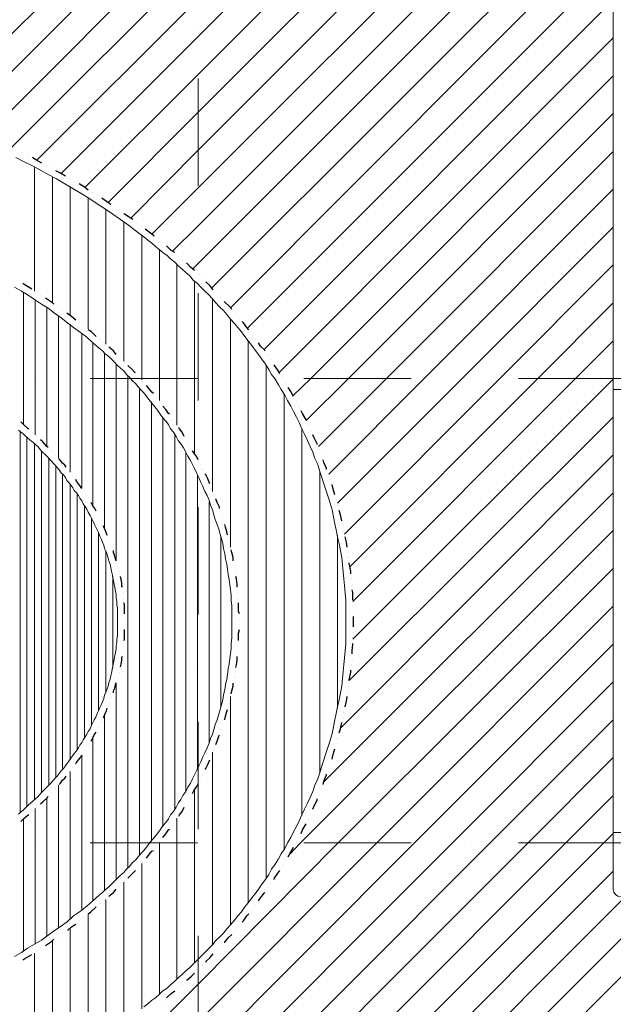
# Model space of a CAD drawing. Header units: metres. Extents: x 5.7 to 89.8, y 4 to 63.5.
# Tile 37 of 45: x 47.1 to 55.4, y 35.4 to 49.2. Entities that reach past the tile are written whole.
import ezdxf

# ---------------------------------------------------------------- set-up
doc = ezdxf.new("R2010")
doc.units = ezdxf.units.M
doc.header["$MEASUREMENT"] = 0
for name, color, linetype in [('PDF10_ax', 7, 'Continuous'), ('PDF10_halozen', 7, 'Continuous'), ('PDF10_hatch-plan', 7, 'Continuous'), ('PDF10_Layer5', 7, 'Continuous'), ('PDF10_saghf kazeb', 7, 'Continuous')]:
    doc.layers.add(name, color=color, linetype=linetype)

msp = doc.modelspace()

# ---------------------------------------------------------------- linework, layer by layer
at = {"layer": 'PDF10_ax', "lineweight": 9}
for points in [[(49.585, 49.106), (49.585, 49.106)], [(49.585, 48.365), (49.585, 46.862)], [(49.585, 46.111), (49.585, 46.111)], [(49.585, 45.36), (49.585, 43.857)], [(47.321, 44.165), (47.321, 44.165)], [(48.073, 44.165), (49.575, 44.165)], [(50.317, 44.165), (50.317, 44.165)], [(51.068, 44.165), (52.57, 44.165)], [(53.322, 44.165), (53.322, 44.165)], [(54.073, 44.165), (55.575, 44.165)], [(49.585, 43.106), (49.585, 43.106)], [(49.585, 42.364), (49.585, 40.862)], [(49.585, 40.111), (49.585, 40.111)], [(49.585, 39.36), (49.585, 37.857)], [(47.321, 37.664), (47.321, 37.664)], [(48.073, 37.664), (49.575, 37.664)], [(50.317, 37.664), (50.317, 37.664)], [(51.068, 37.664), (52.57, 37.664)], [(53.322, 37.664), (53.322, 37.664)], [(54.073, 37.664), (55.575, 37.664)], [(49.585, 37.106), (49.585, 37.106)], [(49.585, 36.364), (49.585, 34.862)]]:
    msp.add_lwpolyline(points, dxfattribs=at)
at = {"layer": 'PDF10_halozen', "lineweight": 25}
for points in [[(47.129, 47.325), (47.129, 47.325)], [(47.196, 47.286), (47.196, 47.286)], [(47.398, 47.18), (47.312, 47.228), (47.264, 47.257)], [(47.456, 47.151), (47.456, 47.151)], [(47.524, 47.113), (47.524, 47.113)], [(47.726, 46.997), (47.649, 47.045), (47.591, 47.074)], [(47.784, 46.968), (47.784, 46.968)], [(47.851, 46.93), (47.851, 46.93)], [(48.044, 46.804), (47.995, 46.843), (47.918, 46.891)], [(48.111, 46.766), (48.111, 46.766)], [(48.169, 46.727), (48.169, 46.727)], [(48.361, 46.602), (48.333, 46.621), (48.236, 46.689)], [(48.419, 46.564), (48.419, 46.564)], [(48.487, 46.525), (48.487, 46.525)], [(48.67, 46.39), (48.554, 46.467), (48.544, 46.477)], [(48.727, 46.342), (48.727, 46.342)], [(48.785, 46.304), (48.785, 46.304)], [(48.968, 46.159), (48.939, 46.188), (48.882, 46.227), (48.843, 46.255)], [(49.026, 46.121), (49.026, 46.121)], [(49.084, 46.072), (49.084, 46.072)], [(49.257, 45.928), (49.209, 45.957), (49.161, 46.005), (49.142, 46.024)], [(49.315, 45.88), (49.315, 45.88)], [(49.363, 45.822), (49.363, 45.822)], [(49.536, 45.678), (49.479, 45.726), (49.431, 45.774), (49.421, 45.774)], [(49.585, 45.62), (49.585, 45.62)], [(47.254, 45.418), (47.158, 45.475), (47.129, 45.495)], [(49.642, 45.572), (49.642, 45.572)], [(49.797, 45.408), (49.748, 45.466), (49.7, 45.514), (49.691, 45.514)], [(47.321, 45.379), (47.321, 45.379)], [(49.854, 45.36), (49.854, 45.36)], [(47.379, 45.331), (47.379, 45.331)], [(47.562, 45.206), (47.543, 45.225), (47.447, 45.292)], [(49.902, 45.302), (49.902, 45.302)], [(50.057, 45.138), (50.018, 45.177), (49.96, 45.235), (49.951, 45.244)], [(47.629, 45.167), (47.629, 45.167)], [(47.687, 45.119), (47.687, 45.119)], [(47.87, 44.984), (47.812, 45.032), (47.745, 45.08)], [(50.105, 45.08), (50.105, 45.08)], [(47.928, 44.946), (47.928, 44.946)], [(50.153, 45.023), (50.153, 45.023)], [(50.297, 44.849), (50.268, 44.878), (50.22, 44.946), (50.201, 44.965)], [(47.986, 44.897), (47.986, 44.897)], [(48.159, 44.753), (48.092, 44.82), (48.044, 44.849)], [(48.217, 44.705), (48.217, 44.705)], [(48.275, 44.657), (48.275, 44.657)], [(50.345, 44.792), (50.345, 44.792)], [(50.384, 44.724), (50.384, 44.724)], [(50.519, 44.551), (50.519, 44.56), (50.461, 44.618), (50.432, 44.666)], [(48.439, 44.503), (48.4, 44.551), (48.352, 44.589), (48.333, 44.609)], [(48.496, 44.454), (48.496, 44.454)], [(48.554, 44.397), (48.554, 44.397)], [(50.567, 44.483), (50.567, 44.483)], [(50.606, 44.426), (50.606, 44.426)], [(48.708, 44.243), (48.699, 44.252), (48.65, 44.3), (48.612, 44.339), (48.602, 44.348)], [(50.731, 44.233), (50.702, 44.281), (50.654, 44.348), (50.644, 44.358)], [(48.756, 44.185), (48.756, 44.185)], [(48.805, 44.127), (48.805, 44.127)], [(50.769, 44.175), (50.769, 44.175)], [(50.808, 44.108), (50.808, 44.108)], [(48.959, 43.954), (48.939, 43.973), (48.901, 44.021), (48.862, 44.069)], [(50.923, 43.915), (50.885, 43.982), (50.846, 44.04)], [(49.007, 43.896), (49.007, 43.896)], [(49.045, 43.838), (49.045, 43.838)], [(50.962, 43.848), (50.962, 43.848)], [(49.19, 43.665), (49.17, 43.674), (49.132, 43.732), (49.093, 43.78)], [(50.991, 43.78), (50.991, 43.78)], [(51.097, 43.588), (51.049, 43.674), (51.029, 43.713)], [(47.215, 43.462), (47.206, 43.462), (47.138, 43.52), (47.1, 43.559)], [(49.228, 43.597), (49.228, 43.597)], [(47.264, 43.414), (47.264, 43.414)], [(49.276, 43.539), (49.276, 43.539)], [(49.392, 43.356), (49.363, 43.414), (49.325, 43.462), (49.315, 43.482)], [(51.126, 43.52), (51.126, 43.52)], [(51.164, 43.443), (51.164, 43.443)], [(47.321, 43.356), (47.321, 43.356)], [(47.485, 43.202), (47.466, 43.212), (47.408, 43.279), (47.379, 43.308)], [(49.431, 43.289), (49.431, 43.289)], [(51.251, 43.241), (51.251, 43.251), (51.212, 43.337), (51.193, 43.376)], [(47.533, 43.145), (47.533, 43.145)], [(49.469, 43.222), (49.469, 43.222)], [(49.585, 43.029), (49.565, 43.068), (49.527, 43.125), (49.508, 43.154)], [(51.28, 43.173), (51.28, 43.173)], [(47.591, 43.096), (47.591, 43.096)], [(47.735, 42.923), (47.716, 42.952), (47.687, 42.981), (47.658, 43.019), (47.639, 43.039)], [(51.309, 43.106), (51.309, 43.106)], [(51.386, 42.894), (51.386, 42.904), (51.347, 42.99), (51.338, 43.029)], [(47.784, 42.865), (47.784, 42.865)], [(49.623, 42.962), (49.623, 42.962)], [(49.652, 42.894), (49.652, 42.894)], [(47.832, 42.807), (47.832, 42.807)], [(47.957, 42.624), (47.938, 42.653), (47.909, 42.692), (47.88, 42.73), (47.87, 42.75)], [(49.748, 42.692), (49.719, 42.759), (49.691, 42.817), (49.681, 42.827)], [(51.415, 42.817), (51.415, 42.817)], [(51.434, 42.75), (51.434, 42.75)], [(49.777, 42.624), (49.777, 42.624)], [(51.501, 42.538), (51.472, 42.634), (51.463, 42.682)], [(48.005, 42.557), (48.005, 42.557)], [(48.044, 42.499), (48.044, 42.499)], [(49.806, 42.547), (49.806, 42.547)], [(49.883, 42.345), (49.883, 42.364), (49.854, 42.432), (49.835, 42.48)], [(51.52, 42.461), (51.52, 42.461)], [(48.159, 42.307), (48.14, 42.345), (48.111, 42.384), (48.092, 42.422), (48.082, 42.432)], [(51.54, 42.393), (51.54, 42.393)], [(51.598, 42.172), (51.578, 42.258), (51.559, 42.316)], [(48.188, 42.239), (48.188, 42.239)], [(49.912, 42.268), (49.912, 42.268)], [(49.931, 42.201), (49.931, 42.201)], [(48.227, 42.172), (48.227, 42.172)], [(48.313, 41.97), (48.304, 41.998), (48.284, 42.047), (48.265, 42.085), (48.256, 42.104)], [(49.999, 41.979), (49.989, 42.018), (49.97, 42.085), (49.96, 42.124)], [(51.617, 42.104), (51.617, 42.104)], [(50.018, 41.912), (50.018, 41.912)], [(51.626, 42.027), (51.626, 42.027)], [(51.675, 41.806), (51.665, 41.873), (51.646, 41.95)], [(48.342, 41.893), (48.342, 41.893)], [(48.371, 41.825), (48.371, 41.825)], [(50.037, 41.835), (50.037, 41.835)], [(50.076, 41.613), (50.076, 41.661), (50.057, 41.729), (50.047, 41.767)], [(48.439, 41.613), (48.429, 41.642), (48.419, 41.681), (48.4, 41.729), (48.4, 41.758)], [(51.684, 41.729), (51.684, 41.729)], [(51.694, 41.661), (51.694, 41.661)], [(48.458, 41.536), (48.458, 41.536)], [(50.095, 41.546), (50.095, 41.546)], [(51.723, 41.43), (51.723, 41.469), (51.703, 41.575), (51.703, 41.584)], [(48.477, 41.469), (48.477, 41.469)], [(48.525, 41.247), (48.516, 41.257), (48.516, 41.305), (48.506, 41.353), (48.496, 41.392)], [(50.105, 41.469), (50.105, 41.469)], [(50.134, 41.247), (50.134, 41.286), (50.124, 41.363), (50.114, 41.392)], [(51.732, 41.363), (51.732, 41.363)], [(51.742, 41.286), (51.742, 41.286)], [(48.535, 41.17), (48.535, 41.17)], [(48.544, 41.093), (48.544, 41.093)], [(50.143, 41.17), (50.143, 41.17)], [(50.143, 41.093), (50.143, 41.093)], [(51.752, 41.064), (51.752, 41.17), (51.742, 41.209)], [(48.554, 40.872), (48.554, 40.91), (48.554, 40.958), (48.554, 41.006), (48.544, 41.026)], [(50.163, 40.872), (50.153, 40.91), (50.153, 40.987), (50.153, 41.026)], [(51.752, 40.987), (51.752, 40.987)], [(51.761, 40.91), (51.761, 40.91)], [(51.761, 40.689), (51.761, 40.756), (51.761, 40.833)], [(48.564, 40.795), (48.564, 40.795)], [(48.564, 40.727), (48.564, 40.727)], [(50.163, 40.795), (50.163, 40.795)], [(50.163, 40.727), (50.163, 40.727)], [(48.544, 40.496), (48.554, 40.515), (48.554, 40.563), (48.554, 40.612), (48.554, 40.65)], [(50.153, 40.496), (50.153, 40.535), (50.153, 40.602), (50.163, 40.65)], [(51.752, 40.535), (51.752, 40.535)], [(51.761, 40.612), (51.761, 40.612)], [(48.544, 40.419), (48.544, 40.419)], [(50.143, 40.419), (50.143, 40.419)], [(51.742, 40.313), (51.742, 40.352), (51.752, 40.448), (51.752, 40.457)], [(48.496, 40.13), (48.506, 40.169), (48.516, 40.217), (48.516, 40.265), (48.525, 40.274)], [(48.535, 40.352), (48.535, 40.352)], [(50.114, 40.12), (50.124, 40.159), (50.134, 40.226), (50.134, 40.274)], [(50.143, 40.352), (50.143, 40.352)], [(51.732, 40.159), (51.732, 40.159)], [(51.742, 40.236), (51.742, 40.236)], [(48.458, 39.986), (48.458, 39.986)], [(48.477, 40.053), (48.477, 40.053)], [(50.095, 39.976), (50.095, 39.976)], [(50.105, 40.053), (50.105, 40.053)], [(51.703, 39.937), (51.703, 39.947), (51.723, 40.053), (51.723, 40.082)], [(48.4, 39.764), (48.4, 39.793), (48.419, 39.831), (48.429, 39.88), (48.439, 39.908)], [(50.047, 39.754), (50.057, 39.793), (50.076, 39.86), (50.076, 39.899)], [(51.694, 39.86), (51.694, 39.86)], [(48.371, 39.697), (48.371, 39.697)], [(51.646, 39.571), (51.665, 39.648), (51.675, 39.716)], [(51.684, 39.793), (51.684, 39.793)], [(48.342, 39.629), (48.342, 39.629)], [(50.018, 39.61), (50.018, 39.61)], [(50.037, 39.687), (50.037, 39.687)], [(48.256, 39.417), (48.265, 39.427), (48.284, 39.475), (48.304, 39.514), (48.313, 39.552)], [(49.96, 39.388), (49.97, 39.437), (49.989, 39.504), (49.999, 39.533)], [(51.617, 39.417), (51.617, 39.417)], [(51.626, 39.494), (51.626, 39.494)], [(48.188, 39.282), (48.188, 39.282)], [(48.227, 39.35), (48.227, 39.35)], [(49.931, 39.321), (49.931, 39.321)], [(51.559, 39.205), (51.578, 39.263), (51.598, 39.35)], [(48.082, 39.09), (48.092, 39.099), (48.111, 39.138), (48.13, 39.177), (48.159, 39.215)], [(49.835, 39.042), (49.854, 39.09), (49.874, 39.157), (49.883, 39.177)], [(49.912, 39.254), (49.912, 39.254)], [(48.044, 39.022), (48.044, 39.022)], [(51.52, 39.061), (51.52, 39.061)], [(51.54, 39.128), (51.54, 39.128)], [(47.87, 38.772), (47.88, 38.791), (47.909, 38.83), (47.938, 38.859), (47.957, 38.897)], [(48.005, 38.955), (48.005, 38.955)], [(49.777, 38.897), (49.777, 38.897)], [(49.806, 38.965), (49.806, 38.965)], [(51.463, 38.839), (51.472, 38.888), (51.501, 38.984)], [(49.681, 38.695), (49.691, 38.705), (49.719, 38.762), (49.748, 38.83)], [(51.434, 38.772), (51.434, 38.772)], [(47.639, 38.483), (47.658, 38.502), (47.687, 38.541), (47.716, 38.57), (47.735, 38.599)], [(47.784, 38.656), (47.784, 38.656)], [(47.832, 38.714), (47.832, 38.714)], [(49.652, 38.628), (49.652, 38.628)], [(51.338, 38.483), (51.347, 38.531), (51.386, 38.618), (51.386, 38.628)], [(51.415, 38.695), (51.415, 38.695)], [(49.508, 38.358), (49.527, 38.396), (49.565, 38.454), (49.585, 38.493)], [(49.614, 38.56), (49.614, 38.56)], [(47.379, 38.213), (47.408, 38.242), (47.475, 38.3), (47.485, 38.319)], [(47.533, 38.377), (47.533, 38.377)], [(47.591, 38.425), (47.591, 38.425)], [(51.28, 38.348), (51.28, 38.348)], [(51.309, 38.416), (51.309, 38.416)], [(49.431, 38.233), (49.431, 38.233)], [(49.469, 38.3), (49.469, 38.3)], [(51.193, 38.136), (51.212, 38.184), (51.251, 38.262), (51.251, 38.281)], [(47.1, 37.963), (47.138, 38.002), (47.206, 38.059), (47.215, 38.059)], [(47.264, 38.107), (47.264, 38.107)], [(47.321, 38.165), (47.321, 38.165)], [(49.315, 38.04), (49.325, 38.059), (49.363, 38.107), (49.392, 38.165)], [(51.164, 38.069), (51.164, 38.069)], [(49.228, 37.915), (49.228, 37.915)], [(49.276, 37.982), (49.276, 37.982)], [(51.029, 37.799), (51.049, 37.847), (51.097, 37.934)], [(51.126, 38.002), (51.126, 38.002)], [(49.093, 37.741), (49.132, 37.79), (49.17, 37.847), (49.19, 37.857)], [(49.045, 37.684), (49.045, 37.684)], [(50.962, 37.674), (50.962, 37.674)], [(50.991, 37.741), (50.991, 37.741)], [(48.862, 37.453), (48.901, 37.501), (48.939, 37.549), (48.959, 37.558)], [(49.007, 37.616), (49.007, 37.616)], [(50.846, 37.472), (50.885, 37.539), (50.923, 37.607)], [(48.805, 37.395), (48.805, 37.395)], [(50.808, 37.414), (50.808, 37.414)], [(48.602, 37.173), (48.612, 37.183), (48.65, 37.221), (48.699, 37.27), (48.708, 37.279)], [(48.756, 37.337), (48.756, 37.337)], [(50.644, 37.154), (50.654, 37.173), (50.702, 37.241), (50.731, 37.279)], [(50.769, 37.347), (50.769, 37.347)], [(48.554, 37.125), (48.554, 37.125)], [(50.606, 37.096), (50.606, 37.096)], [(48.333, 36.913), (48.352, 36.932), (48.4, 36.971), (48.439, 37.019)], [(48.496, 37.067), (48.496, 37.067)], [(50.432, 36.855), (50.461, 36.894), (50.509, 36.961), (50.519, 36.971)], [(50.567, 37.038), (50.567, 37.038)], [(48.217, 36.817), (48.217, 36.817)], [(48.275, 36.865), (48.275, 36.865)], [(48.044, 36.672), (48.082, 36.701), (48.159, 36.769)], [(50.201, 36.557), (50.22, 36.576), (50.268, 36.644), (50.297, 36.672)], [(50.336, 36.73), (50.336, 36.73)], [(50.384, 36.788), (50.384, 36.788)], [(47.755, 36.441), (47.812, 36.489), (47.87, 36.528)], [(47.928, 36.576), (47.928, 36.576)], [(47.986, 36.624), (47.986, 36.624)], [(47.687, 36.393), (47.687, 36.393)], [(50.105, 36.441), (50.105, 36.441)], [(50.153, 36.499), (50.153, 36.499)], [(47.447, 36.229), (47.533, 36.287), (47.562, 36.316)], [(47.629, 36.355), (47.629, 36.355)], [(49.951, 36.278), (49.96, 36.278), (50.008, 36.335), (50.057, 36.383)], [(47.321, 36.143), (47.321, 36.143)], [(47.379, 36.181), (47.379, 36.181)], [(49.691, 35.998), (49.7, 36.008), (49.748, 36.056), (49.797, 36.114)], [(49.854, 36.162), (49.854, 36.162)], [(49.902, 36.22), (49.902, 36.22)], [(47.129, 36.027), (47.158, 36.046), (47.254, 36.104)], [(49.421, 35.748), (49.431, 35.748), (49.488, 35.796), (49.536, 35.844)], [(49.585, 35.902), (49.585, 35.902)], [(49.642, 35.95), (49.642, 35.95)], [(49.142, 35.497), (49.161, 35.517), (49.209, 35.555), (49.257, 35.594)], [(49.315, 35.642), (49.315, 35.642)], [(49.363, 35.69), (49.363, 35.69)], [(49.084, 35.449), (49.084, 35.449)]]:
    msp.add_lwpolyline(points, dxfattribs=at)
at = {"layer": 'PDF10_hatch-plan', "lineweight": 18}
for points in [[(45.857, 47.873), (48.496, 50.512)], [(46.233, 47.729), (49.026, 50.512)], [(46.975, 47.402), (49.585, 50.012), (50.085, 50.512)], [(47.321, 47.219), (49.585, 49.482), (50.615, 50.512)], [(47.668, 47.036), (49.585, 48.952), (51.145, 50.512)], [(47.995, 46.833), (49.585, 48.422), (51.675, 50.512)], [(48.323, 46.631), (49.585, 47.893), (52.204, 50.512)], [(48.641, 46.41), (49.585, 47.363), (52.734, 50.512)], [(48.939, 46.188), (49.585, 46.833), (53.264, 50.512)], [(49.228, 45.947), (49.585, 46.304), (53.793, 50.512)], [(49.508, 45.697), (49.585, 45.774), (54.323, 50.512)], [(49.777, 45.437), (54.863, 50.512)], [(50.037, 45.157), (55.383, 50.512)], [(46.609, 47.565), (49.382, 50.339)], [(50.278, 44.869), (55.402, 49.992)], [(50.509, 44.57), (55.402, 49.463)], [(50.721, 44.252), (55.402, 48.933)], [(50.914, 43.925), (51.164, 44.165), (55.402, 48.403)], [(51.097, 43.578), (51.694, 44.165), (55.402, 47.873)], [(51.27, 43.212), (52.224, 44.165), (55.402, 47.344)], [(47.292, 45.389), (47.292, 47.122)], [(47.543, 45.225), (47.543, 46.987)], [(47.793, 45.052), (47.793, 46.843)], [(51.415, 42.827), (52.753, 44.165), (55.402, 46.814)], [(48.044, 44.859), (48.044, 46.689)], [(48.294, 44.647), (48.294, 46.535)], [(48.544, 44.406), (48.544, 46.361)], [(51.54, 42.422), (53.283, 44.165), (55.402, 46.284)], [(48.795, 44.146), (48.795, 46.169)], [(49.045, 43.857), (49.045, 45.976)], [(49.286, 43.511), (49.286, 45.764)], [(51.636, 41.989), (53.813, 44.165), (55.402, 45.755)], [(49.536, 43.106), (49.536, 45.533)], [(47.138, 43.52), (47.138, 45.369)], [(47.302, 43.376), (47.302, 45.263)], [(49.787, 42.586), (49.787, 45.273)], [(51.713, 41.536), (54.342, 44.165), (55.402, 45.225)], [(47.466, 43.222), (47.466, 45.157)], [(47.629, 43.048), (47.629, 45.042)], [(50.037, 41.806), (50.037, 44.994)], [(47.793, 42.856), (47.793, 44.926)], [(47.957, 42.634), (47.957, 44.801)], [(48.111, 42.374), (48.111, 44.666)], [(50.288, 36.836), (50.288, 44.686)], [(51.752, 41.045), (54.872, 44.165), (55.402, 44.695)], [(48.275, 42.056), (48.275, 44.522)], [(48.439, 41.613), (48.439, 44.368)], [(50.538, 37.183), (50.538, 44.339)], [(48.602, 37.318), (48.602, 44.204)], [(51.752, 40.515), (55.402, 44.156)], [(48.766, 37.491), (48.766, 44.031)], [(48.93, 37.684), (48.93, 43.838)], [(50.789, 37.578), (50.789, 43.944)], [(49.093, 37.896), (49.093, 43.626)], [(51.703, 39.937), (55.402, 43.626)], [(47.09, 38.088), (47.09, 43.434)], [(51.039, 38.05), (51.039, 43.472)], [(47.186, 38.175), (47.186, 43.347)], [(49.257, 38.136), (49.257, 43.385)], [(47.292, 38.271), (47.292, 43.251)], [(47.389, 38.367), (47.389, 43.154)], [(47.495, 38.473), (47.495, 43.048)], [(49.411, 38.396), (49.411, 43.125)], [(51.588, 39.282), (55.402, 43.096)], [(47.591, 38.579), (47.591, 42.942)], [(51.289, 38.656), (51.289, 42.865)], [(47.687, 38.705), (47.687, 42.817)], [(49.575, 38.705), (49.575, 42.817)], [(47.793, 38.83), (47.793, 42.692)], [(47.89, 38.974), (47.89, 42.547)], [(51.347, 38.522), (55.402, 42.567)], [(47.995, 39.128), (47.995, 42.393)], [(49.739, 39.071), (49.739, 42.441)], [(48.092, 39.302), (48.092, 42.21)], [(50.866, 37.501), (51.02, 37.664), (55.402, 42.037)], [(48.188, 39.514), (48.188, 42.008)], [(49.902, 39.571), (49.902, 41.95)], [(51.54, 39.552), (51.54, 41.97)], [(48.294, 39.764), (48.294, 41.758)], [(45.106, 31.212), (49.585, 35.69), (51.549, 37.664), (55.402, 41.507)], [(48.39, 40.12), (48.39, 41.401)], [(45.636, 31.212), (49.585, 35.16), (52.089, 37.664), (55.402, 40.978)], [(46.166, 31.212), (49.585, 34.631), (52.618, 37.664), (55.402, 40.448)], [(46.695, 31.212), (49.585, 34.101), (53.148, 37.664), (55.402, 39.918)], [(48.439, 37.154), (48.439, 39.908)], [(50.037, 36.518), (50.037, 39.716)], [(48.275, 37), (48.275, 39.465)], [(47.225, 31.212), (49.585, 33.571), (53.678, 37.664), (55.402, 39.388)], [(48.111, 36.855), (48.111, 39.148)], [(47.957, 36.721), (47.957, 38.888)], [(49.787, 36.249), (49.787, 38.936)], [(47.755, 31.212), (49.585, 33.041), (54.208, 37.664), (55.402, 38.859)], [(47.793, 36.595), (47.793, 38.666)], [(47.629, 36.48), (47.629, 38.473)], [(48.284, 31.212), (49.585, 32.512), (54.737, 37.664), (55.402, 38.329)], [(49.536, 35.989), (49.536, 38.416)], [(47.466, 36.364), (47.466, 38.3)], [(47.302, 36.258), (47.302, 38.146)], [(47.138, 36.152), (47.138, 38.002)], [(49.286, 35.757), (49.286, 38.011)], [(48.814, 31.212), (49.585, 31.982), (55.267, 37.664), (55.402, 37.799)], [(49.045, 35.546), (49.045, 37.664)], [(48.795, 35.343), (48.795, 37.375)], [(49.546, 31.414), (49.585, 31.452), (55.402, 37.27)], [(48.544, 35.16), (48.544, 37.115)], [(48.294, 34.987), (48.294, 36.875)], [(49.874, 31.212), (55.556, 36.894)], [(48.044, 34.823), (48.044, 36.663)], [(47.793, 34.679), (47.793, 36.47)], [(47.543, 34.534), (47.543, 36.297)], [(50.403, 31.212), (55.556, 36.364)], [(47.292, 34.399), (47.292, 36.123)], [(50.933, 31.212), (55.556, 35.834)]]:
    msp.add_lwpolyline(points, dxfattribs=at)
at = {"layer": 'PDF10_Layer5', "lineweight": 13}
for points in [[(55.402, 37.009), (55.402, 37.809), (55.402, 44.011), (55.402, 44.31), (55.402, 50.31), (55.383, 50.31), (55.383, 50.512), (49.787, 50.512), (49.787, 50.31), (49.382, 50.31), (49.382, 50.512), (44.384, 50.512), (43.787, 50.512), (43.787, 50.31), (43.382, 50.31), (43.382, 50.512), (42.785, 50.512), (37.786, 50.512), (37.786, 50.31), (37.382, 50.31), (37.382, 50.512), (36.794, 50.512), (31.786, 50.512)], [(55.989, 44.011), (55.893, 44.011), (55.402, 44.011)], [(55.402, 37.809), (55.96, 37.809)]]:
    msp.add_lwpolyline(points, dxfattribs=at)
msp.add_arc((55.503, 37.014), 0.101, 180, 270, dxfattribs=at)
at = {"layer": 'PDF10_saghf kazeb', "lineweight": 18}
for points in [[(48.824, 35.372), (48.882, 35.411), (48.93, 35.459), (48.987, 35.497), (49.045, 35.546), (49.093, 35.594), (49.151, 35.632), (49.199, 35.68), (49.257, 35.729), (49.305, 35.777), (49.363, 35.825), (49.411, 35.873), (49.469, 35.921), (49.517, 35.969), (49.575, 36.027), (49.623, 36.075), (49.681, 36.133), (49.729, 36.181), (49.787, 36.239), (49.835, 36.297), (49.883, 36.345), (49.941, 36.403), (49.989, 36.461), (50.037, 36.518), (50.095, 36.586), (50.143, 36.644), (50.191, 36.701), (50.24, 36.769), (50.288, 36.826), (50.336, 36.894), (50.384, 36.952), (50.432, 37.019), (50.48, 37.087), (50.528, 37.154), (50.577, 37.221), (50.615, 37.298), (50.663, 37.366), (50.711, 37.443), (50.75, 37.51), (50.798, 37.587), (50.837, 37.664), (50.885, 37.741), (50.923, 37.819), (50.962, 37.896), (51, 37.973), (51.039, 38.059), (51.077, 38.136), (51.116, 38.223), (51.155, 38.3), (51.193, 38.387), (51.222, 38.473), (51.26, 38.56), (51.289, 38.647), (51.318, 38.743), (51.347, 38.83), (51.376, 38.916), (51.405, 39.013), (51.434, 39.099), (51.463, 39.196), (51.482, 39.292), (51.501, 39.388), (51.52, 39.475), (51.54, 39.571), (51.559, 39.668), (51.578, 39.764), (51.598, 39.86), (51.607, 39.966), (51.617, 40.063), (51.626, 40.159), (51.636, 40.255), (51.646, 40.352), (51.655, 40.457), (51.655, 40.554), (51.655, 40.66), (51.655, 40.756), (51.655, 40.862), (51.655, 40.958), (51.655, 41.064), (51.646, 41.161), (51.636, 41.266), (51.626, 41.363), (51.617, 41.459), (51.607, 41.555), (51.598, 41.661), (51.578, 41.758), (51.559, 41.854), (51.54, 41.95), (51.52, 42.047), (51.501, 42.133), (51.482, 42.23), (51.463, 42.326), (51.434, 42.422), (51.405, 42.509), (51.376, 42.605), (51.347, 42.692), (51.318, 42.779), (51.289, 42.865), (51.26, 42.962), (51.222, 43.048), (51.193, 43.135), (51.155, 43.212), (51.116, 43.299), (51.077, 43.385), (51.039, 43.462), (51, 43.549), (50.962, 43.626), (50.923, 43.703), (50.885, 43.78), (50.837, 43.857), (50.798, 43.934), (50.75, 44.011), (50.711, 44.079), (50.663, 44.156), (50.615, 44.223), (50.577, 44.291), (50.528, 44.368), (50.48, 44.435), (50.432, 44.503), (50.384, 44.56), (50.336, 44.628), (50.288, 44.695), (50.24, 44.753), (50.191, 44.82), (50.143, 44.878), (50.095, 44.936), (50.037, 44.994), (49.989, 45.061), (49.941, 45.119), (49.883, 45.167), (49.835, 45.225), (49.787, 45.283), (49.729, 45.34), (49.681, 45.389), (49.623, 45.446), (49.575, 45.495), (49.517, 45.543), (49.469, 45.601), (49.411, 45.649), (49.363, 45.697), (49.305, 45.745), (49.257, 45.793), (49.199, 45.841), (49.151, 45.889), (49.093, 45.928), (49.036, 45.976), (48.987, 46.015), (48.93, 46.063), (48.882, 46.101), (48.824, 46.15), (48.718, 46.227), (48.612, 46.313), (48.496, 46.39), (48.39, 46.467), (48.275, 46.544), (48.169, 46.612), (48.053, 46.689), (47.947, 46.756), (47.832, 46.824), (47.716, 46.891), (47.601, 46.959), (47.495, 47.016), (47.379, 47.084), (47.264, 47.142), (47.148, 47.199), (47.032, 47.257)], [(47.013, 36.075), (47.109, 36.133), (47.196, 36.191), (47.292, 36.249), (47.389, 36.306), (47.485, 36.374), (47.572, 36.441), (47.668, 36.499), (47.755, 36.566), (47.841, 36.644), (47.938, 36.711), (48.024, 36.778), (48.111, 36.855), (48.198, 36.932), (48.246, 36.971), (48.284, 37.009), (48.333, 37.048), (48.371, 37.087), (48.41, 37.125), (48.458, 37.173), (48.496, 37.212), (48.544, 37.25), (48.583, 37.298), (48.622, 37.337), (48.66, 37.385), (48.708, 37.424), (48.747, 37.472), (48.785, 37.52), (48.824, 37.558), (48.862, 37.607), (48.901, 37.655), (48.939, 37.703), (48.978, 37.751), (49.016, 37.799), (49.055, 37.847), (49.093, 37.905), (49.132, 37.953), (49.17, 38.002), (49.199, 38.059), (49.238, 38.107), (49.276, 38.165), (49.305, 38.223), (49.344, 38.271), (49.373, 38.329), (49.411, 38.387), (49.44, 38.445), (49.479, 38.502), (49.508, 38.56), (49.536, 38.618), (49.565, 38.685), (49.594, 38.743), (49.623, 38.801), (49.652, 38.868), (49.681, 38.926), (49.71, 38.994), (49.739, 39.061), (49.758, 39.128), (49.787, 39.186), (49.806, 39.254), (49.825, 39.321), (49.854, 39.388), (49.874, 39.465), (49.893, 39.533), (49.912, 39.6), (49.931, 39.668), (49.941, 39.735), (49.96, 39.812), (49.97, 39.88), (49.989, 39.957), (49.999, 40.024), (50.008, 40.101), (50.018, 40.169), (50.028, 40.246), (50.037, 40.313), (50.047, 40.39), (50.047, 40.457), (50.057, 40.535), (50.057, 40.612), (50.057, 40.689), (50.057, 40.756), (50.057, 40.833), (50.057, 40.91), (50.057, 40.987), (50.047, 41.055), (50.047, 41.132), (50.037, 41.209), (50.028, 41.276), (50.018, 41.353), (50.008, 41.421), (49.999, 41.498), (49.989, 41.565), (49.97, 41.642), (49.96, 41.71), (49.941, 41.787), (49.931, 41.854), (49.912, 41.921), (49.893, 41.989), (49.874, 42.056), (49.854, 42.124), (49.825, 42.191), (49.806, 42.258), (49.787, 42.326), (49.758, 42.393), (49.739, 42.461), (49.71, 42.528), (49.681, 42.586), (49.652, 42.653), (49.623, 42.711), (49.594, 42.779), (49.565, 42.836), (49.536, 42.904), (49.508, 42.962), (49.479, 43.019), (49.44, 43.077), (49.411, 43.135), (49.382, 43.193), (49.344, 43.251), (49.305, 43.299), (49.276, 43.356), (49.238, 43.414), (49.199, 43.462), (49.17, 43.52), (49.132, 43.568), (49.093, 43.616), (49.055, 43.665), (49.016, 43.722), (48.978, 43.771), (48.939, 43.819), (48.901, 43.867), (48.862, 43.915), (48.824, 43.963), (48.785, 44.002), (48.747, 44.05), (48.708, 44.098), (48.66, 44.137), (48.622, 44.185), (48.583, 44.223), (48.544, 44.271), (48.496, 44.31), (48.458, 44.348), (48.41, 44.397), (48.371, 44.435), (48.333, 44.474), (48.284, 44.512), (48.246, 44.551), (48.198, 44.589), (48.111, 44.666), (48.024, 44.743), (47.938, 44.811), (47.841, 44.878), (47.755, 44.946), (47.668, 45.013), (47.572, 45.08), (47.485, 45.148), (47.389, 45.206), (47.292, 45.273), (47.206, 45.331), (47.109, 45.389), (47.013, 45.446)], [(47.071, 38.069), (47.138, 38.127), (47.206, 38.194), (47.273, 38.252), (47.341, 38.31), (47.398, 38.377), (47.456, 38.435), (47.524, 38.502), (47.581, 38.57), (47.61, 38.599), (47.639, 38.637), (47.668, 38.676), (47.697, 38.705), (47.726, 38.743), (47.745, 38.772), (47.774, 38.811), (47.803, 38.849), (47.832, 38.888), (47.851, 38.916), (47.88, 38.955), (47.909, 38.994), (47.928, 39.032), (47.957, 39.071), (47.976, 39.109), (48.005, 39.148), (48.024, 39.186), (48.044, 39.225), (48.073, 39.263), (48.092, 39.311), (48.111, 39.35), (48.13, 39.388), (48.15, 39.427), (48.169, 39.475), (48.188, 39.514), (48.207, 39.562), (48.227, 39.6), (48.246, 39.639), (48.265, 39.687), (48.275, 39.735), (48.294, 39.774), (48.313, 39.822), (48.323, 39.86), (48.333, 39.908), (48.352, 39.957), (48.361, 40.005), (48.371, 40.043), (48.381, 40.091), (48.39, 40.14), (48.4, 40.188), (48.41, 40.236), (48.419, 40.284), (48.429, 40.332), (48.439, 40.38), (48.439, 40.429), (48.448, 40.467), (48.448, 40.515), (48.458, 40.563), (48.458, 40.612), (48.458, 40.66), (48.458, 40.708), (48.458, 40.756), (48.458, 40.804), (48.458, 40.852), (48.458, 40.9), (48.458, 40.949), (48.448, 40.997), (48.448, 41.045), (48.439, 41.093), (48.439, 41.141), (48.429, 41.189), (48.419, 41.238), (48.41, 41.286), (48.4, 41.334), (48.39, 41.382), (48.381, 41.43), (48.371, 41.469), (48.361, 41.517), (48.352, 41.565), (48.333, 41.613), (48.323, 41.652), (48.313, 41.7), (48.294, 41.748), (48.275, 41.787), (48.265, 41.835), (48.246, 41.873), (48.227, 41.921), (48.207, 41.96), (48.188, 42.008), (48.169, 42.047), (48.15, 42.085), (48.13, 42.133), (48.111, 42.172), (48.092, 42.21), (48.073, 42.249), (48.044, 42.297), (48.024, 42.336), (48.005, 42.374), (47.976, 42.413), (47.957, 42.451), (47.928, 42.49), (47.909, 42.528), (47.88, 42.567), (47.851, 42.596), (47.832, 42.634), (47.803, 42.673), (47.774, 42.711), (47.745, 42.74), (47.726, 42.779), (47.697, 42.817), (47.668, 42.846), (47.639, 42.885), (47.581, 42.952), (47.524, 43.019), (47.456, 43.087), (47.398, 43.145), (47.341, 43.212), (47.273, 43.27), (47.206, 43.328), (47.138, 43.385), (47.071, 43.443)]]:
    msp.add_lwpolyline(points, dxfattribs=at)

doc.saveas('drawing.dxf')
